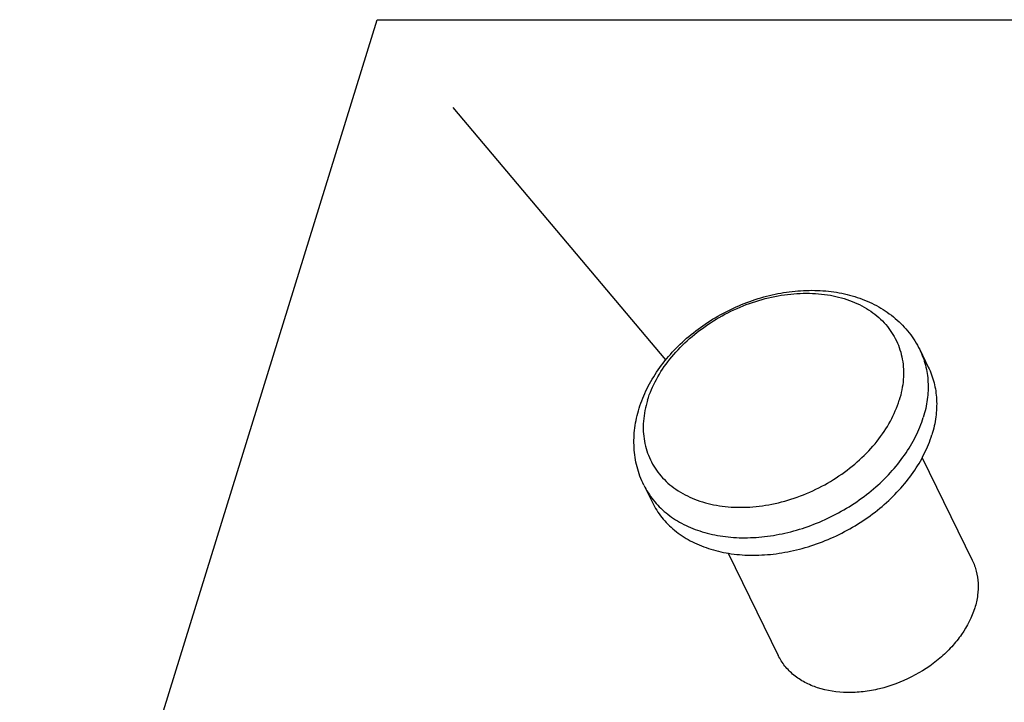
# Model space of a CAD drawing. Header units: millimetres. Extents: x 0 to 4200, y 0 to 2970.
# Tile 14 of 16: x 2622 to 3323, y 1223 to 1709. Entities that reach past the tile are written whole.
import ezdxf

# ---------------------------------------------------------------- set-up
doc = ezdxf.new("R2010")
doc.units = ezdxf.units.MM
doc.header["$LTSCALE"] = 231
doc.layers.get('0').update_dxf_attribs({"linetype": 'CONTINUOUS'})
doc.layers.add('005_AXIS', color=7, linetype='CONTINUOUS')
doc.layers.add('007_CURVES', color=7, linetype='CONTINUOUS')

msp = doc.modelspace()

# ---------------------------------------------------------------- linework, layer by layer
at = {"color": 7, "linetype": 'CONTINUOUS'}
for p, q in [((2621.769, 885.28), (2876.423, 1709.34)), ((2876.423, 1709.34), (3845.379, 1709.34))]:
    msp.add_line(p, q, dxfattribs=at)
at = {"layer": '005_AXIS', "color": 7, "linetype": 'CONTINUOUS'}
for p, q in [((3263.079, 1474.253), (3269.18, 1461.821)), ((3264.743, 1397.089), (3300.521, 1324.182)), ((3066.476, 1377.774), (3072.577, 1365.342)), ((3126.49, 1329.25), (3162.27, 1256.339))]:
    msp.add_line(p, q, dxfattribs=at)
for points, knots in [([(3063.169, 1432.48), (3064.656, 1437.293), (3068.512, 1446.816), (3076.507, 1460.215), (3086.56, 1472.694), (3102.457, 1487.879), (3125.938, 1503.199), (3152.32, 1512.718), (3174.049, 1516.289), (3190.104, 1516.827), (3205.667, 1515.179), (3220.402, 1511.304), (3233.952, 1505.194), (3245.932, 1496.896), (3255.922, 1486.563), (3261.002, 1478.485), (3263.079, 1474.253)], [0, 0, 0, 0, 0.0602779, 0.1223037, 0.1860801, 0.2514014, 0.3847444, 0.5182103, 0.583671, 0.6476191, 0.7098282, 0.7702795, 0.8291552, 0.8867904, 0.943598, 1, 1, 1, 1]), ([(3269.18, 1461.821), (3270.915, 1458.285), (3273.681, 1450.754), (3275.471, 1438.691), (3274.904, 1426.099), (3273.02, 1417.743), (3271.734, 1413.581)], [0, 0, 0, 0, 0.2390843, 0.4829162, 0.735575, 1, 1, 1, 1]), ([(3066.476, 1377.774), (3064.452, 1381.897), (3061.233, 1390.615), (3059.118, 1404.446), (3059.687, 1418.61), (3061.756, 1427.909), (3063.169, 1432.48)], [0, 0, 0, 0, 0.2457505, 0.4931759, 0.7440195, 1, 1, 1, 1]), ([(3072.577, 1365.342), (3074.425, 1361.576), (3079.028, 1354.352), (3088.243, 1345.126), (3099.536, 1337.679), (3112.595, 1332.183), (3127.085, 1328.754), (3142.644, 1327.458), (3158.89, 1328.318), (3175.422, 1331.305), (3191.839, 1336.345), (3212.934, 1345.59), (3232.208, 1358.286), (3248.427, 1373.813), (3258.553, 1386.357), (3266.493, 1399.594), (3270.293, 1408.918), (3271.734, 1413.581)], [0, 0, 0, 0, 0.0506985, 0.1025338, 0.1564624, 0.21314, 0.2728775, 0.3356566, 0.4011768, 0.4689144, 0.5381819, 0.608187, 0.7468171, 0.8140719, 0.8789642, 0.9410192, 1, 1, 1, 1]), ([(3300.521, 1324.182), (3301.741, 1321.696), (3303.686, 1316.4), (3304.945, 1307.918), (3304.546, 1299.063), (3303.221, 1293.187), (3302.317, 1290.26)], [0, 0, 0, 0, 0.2390843, 0.4829162, 0.7355749, 1, 1, 1, 1]), ([(3302.317, 1290.26), (3300.244, 1283.551), (3295.187, 1273.759), (3285.93, 1262.3), (3274.518, 1251.373), (3257.599, 1240.227), (3238.594, 1233.127), (3222.962, 1230.303), (3208.097, 1229.514), (3193.771, 1231.607), (3181.229, 1236.885), (3173.286, 1242.123), (3166.807, 1248.61), (3163.57, 1253.69), (3162.27, 1256.339)], [0, 0, 0, 0, 0.1207912, 0.1857443, 0.2530621, 0.3918222, 0.5309912, 0.5987922, 0.6643739, 0.7866602, 0.843391, 0.8973702, 0.949254, 1, 1, 1, 1])]:
    msp.add_open_spline(points, degree=3, knots=knots, dxfattribs=at)
at = {"layer": '005_AXIS', "color": 9, "linetype": 'CONTINUOUS'}
for points, knots in [([(3069.115, 1438.197), (3070.706, 1443.346), (3075.152, 1453.632), (3084.769, 1467.92), (3097.172, 1481.061), (3111.89, 1492.566), (3128.372, 1502.016), (3146.002, 1509.058), (3164.123, 1513.427), (3182.063, 1514.956), (3199.161, 1513.573), (3214.778, 1509.308), (3226.238, 1503.347), (3233.973, 1497.306), (3238.973, 1492.26), (3243.198, 1486.685), (3246.605, 1480.638), (3249.159, 1474.178), (3250.834, 1467.372), (3251.616, 1460.287), (3251.458, 1450.433), (3249.974, 1443.024), (3248.482, 1438.197)], [0, 0, 0, 0, 0.0610728, 0.1260045, 0.1942856, 0.2649997, 0.336966, 0.4088767, 0.4794293, 0.5474599, 0.6120808, 0.672823, 0.7297742, 0.7570858, 0.7837831, 0.8100557, 0.836119, 0.8622016, 0.888531, 0.915319, 0.9427499, 1, 1, 1, 1]), ([(3263.079, 1474.253), (3264.814, 1470.717), (3267.58, 1463.186), (3269.37, 1451.124), (3268.804, 1438.531), (3266.92, 1430.176), (3265.633, 1426.014)], [0, 0, 0, 0, 0.2390843, 0.4829162, 0.735575, 1, 1, 1, 1]), ([(3069.115, 1438.197), (3067.623, 1433.371), (3066.139, 1425.961), (3065.981, 1416.107), (3066.763, 1409.022), (3068.438, 1402.216), (3070.992, 1395.756), (3074.399, 1389.709), (3078.624, 1384.134), (3083.624, 1379.088), (3091.359, 1373.047), (3102.819, 1367.087), (3118.436, 1362.822), (3135.534, 1361.438), (3153.474, 1362.967), (3171.595, 1367.337), (3189.225, 1374.378), (3205.707, 1383.828), (3220.425, 1395.334), (3232.828, 1408.475), (3242.445, 1422.763), (3246.891, 1433.048), (3248.482, 1438.197)], [0, 0, 0, 0, 0.0572501, 0.084681, 0.111469, 0.1377984, 0.163881, 0.1899443, 0.2162169, 0.2429142, 0.2702258, 0.327177, 0.3879192, 0.4525401, 0.5205707, 0.5911233, 0.663034, 0.7350003, 0.8057144, 0.8739955, 0.9389272, 1, 1, 1, 1]), ([(3066.476, 1377.774), (3068.324, 1374.008), (3072.927, 1366.784), (3082.142, 1357.559), (3093.435, 1350.111), (3106.494, 1344.616), (3120.984, 1341.186), (3136.543, 1339.89), (3152.789, 1340.75), (3169.321, 1343.737), (3185.738, 1348.777), (3206.833, 1358.022), (3226.107, 1370.718), (3242.326, 1386.245), (3252.452, 1398.789), (3260.392, 1412.027), (3264.192, 1421.35), (3265.633, 1426.014)], [0, 0, 0, 0, 0.0506985, 0.1025338, 0.1564624, 0.21314, 0.2728775, 0.3356566, 0.4011768, 0.4689144, 0.5381819, 0.608187, 0.7468171, 0.8140719, 0.8789642, 0.9410192, 1, 1, 1, 1])]:
    msp.add_open_spline(points, degree=3, knots=knots, dxfattribs=at)
at = {"layer": '007_CURVES', "color": 4, "linetype": 'CONTINUOUS'}
msp.add_line((3082.119, 1467.023), (2930.742, 1646.674), dxfattribs=at)

doc.saveas('drawing.dxf')
